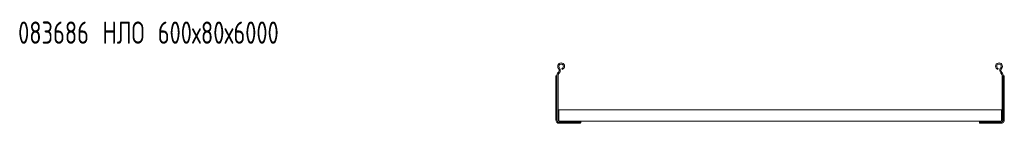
# Model space of a CAD drawing. Header units: millimetres. Extents: x -842 to 7135, y -6681 to -289.
# Tile 1 of 20: x -825 to 498, y -5705 to -5565. Entities that reach past the tile are written whole.
import ezdxf

# ---------------------------------------------------------------- set-up
doc = ezdxf.new("R2010")
doc.units = ezdxf.units.MM
doc.styles.add('SLDTEXTSTYLE0', font='TXT', dxfattribs={"width": 0.7, "bigfont": 'bigfont'})

msp = doc.modelspace()

# ---------------------------------------------------------------- linework, layer by layer
at = {"color": 7, "linetype": 'Continuous', "lineweight": 15}
for p, q in [((-101.1, -5635.8), (-101.5, -5636.2)), ((-100, -5636.8), (-100.4, -5637.2)), ((-96, -5631.9), (-96.5, -5630.5)), ((489.8, -5631.9), (490.3, -5630.5)), ((493.8, -5636.8), (494.1, -5637.2)), ((494.9, -5635.8), (495.2, -5636.2)), ((-104.6, -5641.7), (-104.6, -5641.2)), ((-104.6, -5700), (-104.6, -5641.7)), ((-103.6, -5640.5), (-103.6, -5640.5)), ((-103.6, -5640.5), (-103.1, -5640.5)), ((-103.1, -5640.3), (-103.1, -5700)), ((-101.6, -5640.3), (-101.6, -5700)), ((495.4, -5640.3), (495.4, -5700)), ((496.9, -5640.3), (496.9, -5700)), ((497.3, -5640.5), (496.9, -5640.5)), ((497.4, -5640.5), (497.3, -5640.5)), ((498.4, -5641.7), (498.3, -5641.2)), ((498.4, -5700), (498.4, -5641.7)), ((-100.6, -5686.1), (-100.6, -5687.9)), ((-100.6, -5686.1), (494.4, -5686.1)), ((-100.6, -5687.9), (-100.6, -5699.7)), ((494.4, -5686.1), (494.4, -5687.9)), ((494.4, -5687.9), (494.4, -5699.7)), ((-100.7, -5700.9), (-100.7, -5701.4)), ((-100.7, -5700.9), (-100.6, -5700.9)), ((-100.7, -5703), (-100.7, -5703)), ((-100.7, -5703), (-100.1, -5703)), ((-100.6, -5699.7), (-100.6, -5701.5)), ((-100.1, -5701.5), (-71.1, -5701.5)), ((-100.1, -5703), (-71.1, -5703)), ((-100.1, -5704.5), (-93.4, -5704.5)), ((-93.4, -5704.5), (-86.9, -5704.5)), ((-86.9, -5704.5), (-86.9, -5703)), ((-86.9, -5704.5), (-72.2, -5704.5)), ((-71.8, -5704.5), (-72.2, -5704.5)), ((-71.1, -5701.5), (464.9, -5701.5)), ((-71.1, -5701.5), (-71.1, -5703)), ((-71.1, -5703.5), (-71.1, -5703)), ((-71.1, -5703.5), (-71.1, -5703.5)), ((464.9, -5701.5), (464.9, -5703)), ((493.9, -5701.5), (464.9, -5701.5)), ((493.9, -5703), (464.9, -5703)), ((464.9, -5703.5), (464.9, -5703)), ((464.9, -5703.5), (464.9, -5703.5)), ((465.6, -5704.5), (466, -5704.5)), ((480.6, -5704.5), (466, -5704.5)), ((480.6, -5704.5), (480.6, -5703)), ((487.1, -5704.5), (480.6, -5704.5)), ((493.9, -5704.5), (487.1, -5704.5)), ((493.9, -5703), (494.5, -5703)), ((494.4, -5699.7), (494.4, -5701.5)), ((494.4, -5700.9), (494.5, -5700.9)), ((494.5, -5701.4), (494.5, -5700.9)), ((494.5, -5703), (494.5, -5703))]:
    msp.add_line(p, q, dxfattribs=at)
for centre, radius, start, end in [((-97.4, -5627.6), 4.55, 288.1, 219.6816), ((-97.4, -5627.6), 3.05, 288.1, 219.6816), ((491.2, -5627.6), 4.55, 320.3184, 251.9), ((491.2, -5627.6), 3.05, 320.3184, 251.9), ((-97.1, -5640.3), 6, 136.4649, 180), ((-97.1, -5640.3), 4.5, 136.4649, 180), ((-104, -5633.1), 4, 316.4649, 39.6816), ((-104, -5633.1), 5.5, 316.4649, 39.6816), ((497.8, -5633.1), 5.5, 140.3184, 223.5351), ((497.8, -5633.1), 4, 140.3184, 223.5351), ((490.9, -5640.3), 4.5, 0, 43.5351), ((490.9, -5640.3), 6, 0, 43.5351), ((-100.1, -5700), 4.5, 180, 270), ((-100.1, -5700), 3, 180, 270), ((-100.1, -5700), 1.5, 180, 270), ((493.9, -5700), 1.5, 270, 0), ((493.9, -5700), 3, 270, 0), ((493.9, -5700), 4.5, 270, 0)]:
    msp.add_arc(centre, radius, start, end, dxfattribs=at)
for points, knots in [([(-104.6, -5641.2), (-104.5, -5641.1), (-104.5, -5640.8), (-104.2, -5640.6), (-103.9, -5640.6), (-103.7, -5640.5), (-103.6, -5640.5)], [0, 0, 0, 0, 0.266525, 0.610753, 0.942081, 1, 1, 1, 1]), ([(498.3, -5641.2), (498.3, -5641.1), (498.2, -5640.8), (497.9, -5640.6), (497.6, -5640.6), (497.4, -5640.5), (497.4, -5640.5)], [0, 0, 0, 0, 0.266525, 0.61074, 0.942067, 1, 1, 1, 1]), ([(-92.6, -5704), (-92.8, -5704.1), (-93.1, -5704.3), (-93.3, -5704.5), (-93.4, -5704.5), (-93.4, -5704.5)], [0, 0, 0, 0, 0.407, 0.751649, 1, 1, 1, 1]), ([(-92.2, -5703.5), (-92.3, -5703.7), (-92.4, -5703.9), (-92.6, -5704), (-92.6, -5704)], [0, 0, 0, 0, 0.771548, 1, 1, 1, 1]), ([(-91.9, -5703), (-91.9, -5703.1), (-91.9, -5703.1), (-92, -5703.3), (-92.1, -5703.5), (-92.2, -5703.5)], [0, 0, 0, 0, 0.346223, 0.691457, 1, 1, 1, 1]), ([(-86.9, -5704.5), (-86.9, -5704.5), (-86.8, -5704.5), (-86.5, -5704.3), (-86.3, -5704.1), (-86.1, -5704)], [0, 0, 0, 0, 0.333847, 0.666066, 1, 1, 1, 1]), ([(-86.1, -5704), (-86, -5703.9), (-85.8, -5703.8), (-85.7, -5703.6), (-85.7, -5703.5)], [0, 0, 0, 0, 0.771651, 1, 1, 1, 1]), ([(-85.7, -5703.5), (-85.6, -5703.4), (-85.5, -5703.2), (-85.4, -5703.1), (-85.4, -5703), (-85.4, -5703)], [0, 0, 0, 0, 0.406644, 0.815456, 1, 1, 1, 1]), ([(-71.1, -5703.5), (-71.1, -5703.7), (-71.2, -5704.1), (-71.4, -5704.4), (-71.7, -5704.5), (-71.8, -5704.5)], [0, 0, 0, 0, 0.363604, 0.728855, 1, 1, 1, 1]), ([(464.9, -5703.5), (464.9, -5703.7), (464.9, -5704.1), (465.2, -5704.4), (465.4, -5704.5), (465.6, -5704.5)], [0, 0, 0, 0, 0.363602, 0.728854, 1, 1, 1, 1]), ([(479.4, -5703.5), (479.4, -5703.4), (479.2, -5703.2), (479.1, -5703.1), (479.1, -5703), (479.1, -5703)], [0, 0, 0, 0, 0.406643, 0.815457, 1, 1, 1, 1]), ([(479.9, -5704), (479.7, -5703.9), (479.6, -5703.8), (479.5, -5703.6), (479.4, -5703.5)], [0, 0, 0, 0, 0.771656, 1, 1, 1, 1]), ([(480.6, -5704.5), (480.6, -5704.5), (480.6, -5704.5), (480.3, -5704.3), (480, -5704.1), (479.9, -5704)], [0, 0, 0, 0, 0.333849, 0.666062, 1, 1, 1, 1]), ([(485.6, -5703), (485.6, -5703.1), (485.7, -5703.1), (485.8, -5703.3), (485.9, -5703.5), (485.9, -5703.5)], [0, 0, 0, 0, 0.346222, 0.691458, 1, 1, 1, 1]), ([(485.9, -5703.5), (486, -5703.7), (486.1, -5703.9), (486.3, -5704), (486.4, -5704)], [0, 0, 0, 0, 0.7715487, 1, 1, 1, 1]), ([(486.4, -5704), (486.5, -5704.1), (486.9, -5704.3), (487.1, -5704.5), (487.1, -5704.5), (487.1, -5704.5)], [0, 0, 0, 0, 0.406994, 0.751645, 1, 1, 1, 1])]:
    msp.add_open_spline(points, degree=3, knots=knots, dxfattribs=at)

# ---------------------------------------------------------------- texts
at = {"color": 7, "linetype": 'Continuous', "lineweight": 0, "insert": (-827.4, -5567.3), "char_height": 30, "attachment_point": 1, "style": 'SLDTEXTSTYLE0'}
msp.add_mtext('083686 \\M+1844E\\M+1844C\\M+1844F 600\\M+1848780\\M+184876000', dxfattribs=at)

doc.saveas('drawing.dxf')
